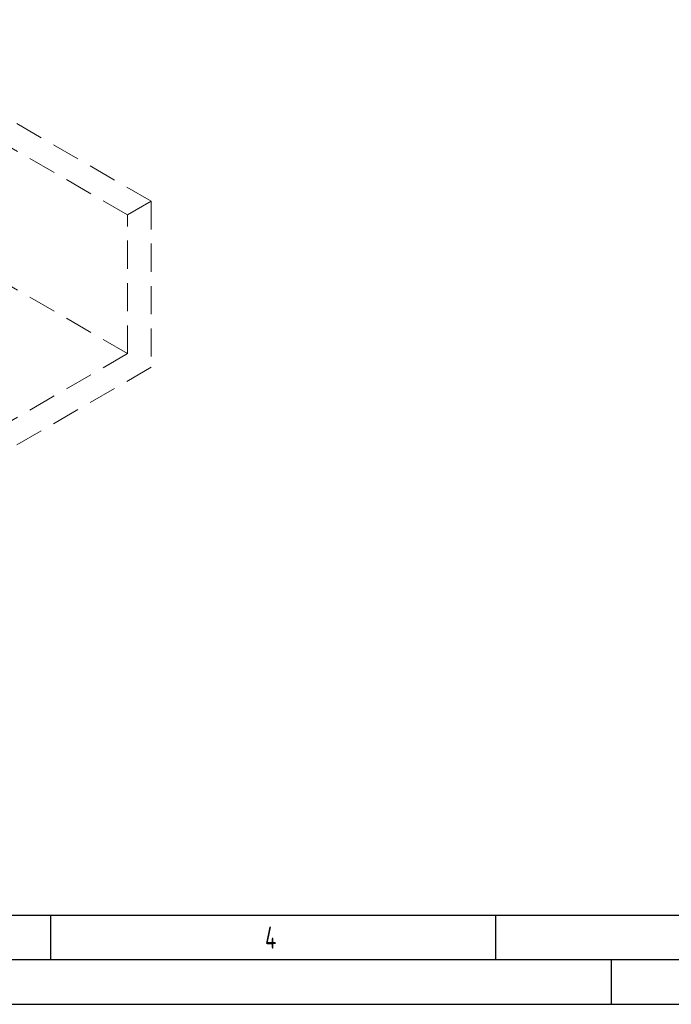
# Model space of a CAD drawing. Header units: millimetres. Extents: x -3789 to 8091, y -6405 to 1995.
# Tile 16 of 48: x -919 to 546, y -6405 to -4192. Entities that reach past the tile are written whole.
import ezdxf

# ---------------------------------------------------------------- set-up
doc = ezdxf.new("R2010")
doc.units = ezdxf.units.MM
doc.header["$LTSCALE"] = 20
doc.linetypes.add('HIDDEN', pattern=[9.525, 6.35, -3.175])
doc.layers.get('0').update_dxf_attribs({"linetype": 'CONTINUOUS'})
doc.layers.add('01-LINIE-025', color=1, linetype='CONTINUOUS')
doc.layers.add('KSB-BLATTRAND', color=2, linetype='CONTINUOUS')
doc.layers.add('03-LINIE-050', color=3, linetype='CONTINUOUS', lineweight=13)
doc.layers.add('AM_5', color=3, linetype='CONTINUOUS', lineweight=25)
doc.styles.get("Standard").update_dxf_attribs({"font": 'ISOCP.SHX'})

# ---------------------------------------------------------------- blocks, each defined once
blk = doc.blocks.new('Rahmen_A2')
at = {"color": 1, "ltscale": 150}
for p, q in [((584, 10), (10, 10)), ((0, 0), (594, 0))]:
    blk.add_line(p, q, dxfattribs=at)
at = {"layer": 'KSB-BLATTRAND'}
for p, q in [((147, 5), (147, 10)), ((197, 5), (197, 10)), ((589, 5), (5, 5)), ((210, 0), (210, 5))]:
    blk.add_line(p, q, dxfattribs=at)
at = {"layer": 'KSB-BLATTRAND', "width": 0.75}
blk.add_text('4', height=2.5, dxfattribs=at).set_placement((171.0625, 6.25))
blk = doc.blocks.new('A$C6add44f2')
at = {"layer": '03-LINIE-050', "linetype": 'HIDDEN'}
for p, q in [((0, 0), (-3747.7, -2163.7)), ((1414.2, -816.5), (0, 0)), ((353.6, -326.6), (-742.5, -959.4)), ((1308.1, -877.7), (353.6, -326.6)), ((353.6, -950.4), (353.6, -326.6)), ((1414.2, -816.5), (1308.1, -877.7)), ((1414.2, -816.5), (1414.2, -1562.8)), ((1308.1, -1501.5), (1308.1, -877.7)), ((353.6, -950.4), (-742.5, -1583.2)), ((212.1, -1510.5), (-742.5, -959.4)), ((-742.5, -959.4), (-742.5, -1583.2)), ((1308.1, -1501.5), (353.6, -950.4)), ((1308.1, -1501.5), (212.1, -2134.3)), ((-2333.5, -2980.2), (212.1, -1510.5)), ((212.1, -2134.3), (212.1, -1510.5)), ((212.1, -2134.3), (-742.5, -1583.2)), ((1414.2, -1562.8), (106.1, -2318)), ((-2333.5, -3102.7), (106.1, -1694.2)), ((106.1, -1694.2), (106.1, -2318)), ((106.1, -2318), (-434.2, -2006.1)), ((-3747.7, -2163.7), (-2333.5, -2980.2)), ((-3747.7, -2286.2), (-3747.7, -2163.7)), ((-3747.7, -2286.2), (-2333.5, -3102.7)), ((-2333.5, -3102.7), (-2333.5, -2980.2))]:
    blk.add_line(p, q, dxfattribs=at)

msp = doc.modelspace()

# ---------------------------------------------------------------- block references
at = {"layer": '01-LINIE-025', "xscale": 0.5, "yscale": 0.5, "zscale": 0.5}
msp.add_blockref('A$C6add44f2', (-1330.3, -4191.6), dxfattribs=at)
at = {"layer": 'AM_5', "xscale": 20, "yscale": 20, "zscale": 20}
msp.add_blockref('Rahmen_A2', (-3788.6, -6405.3), dxfattribs=at)

doc.saveas('drawing.dxf')
